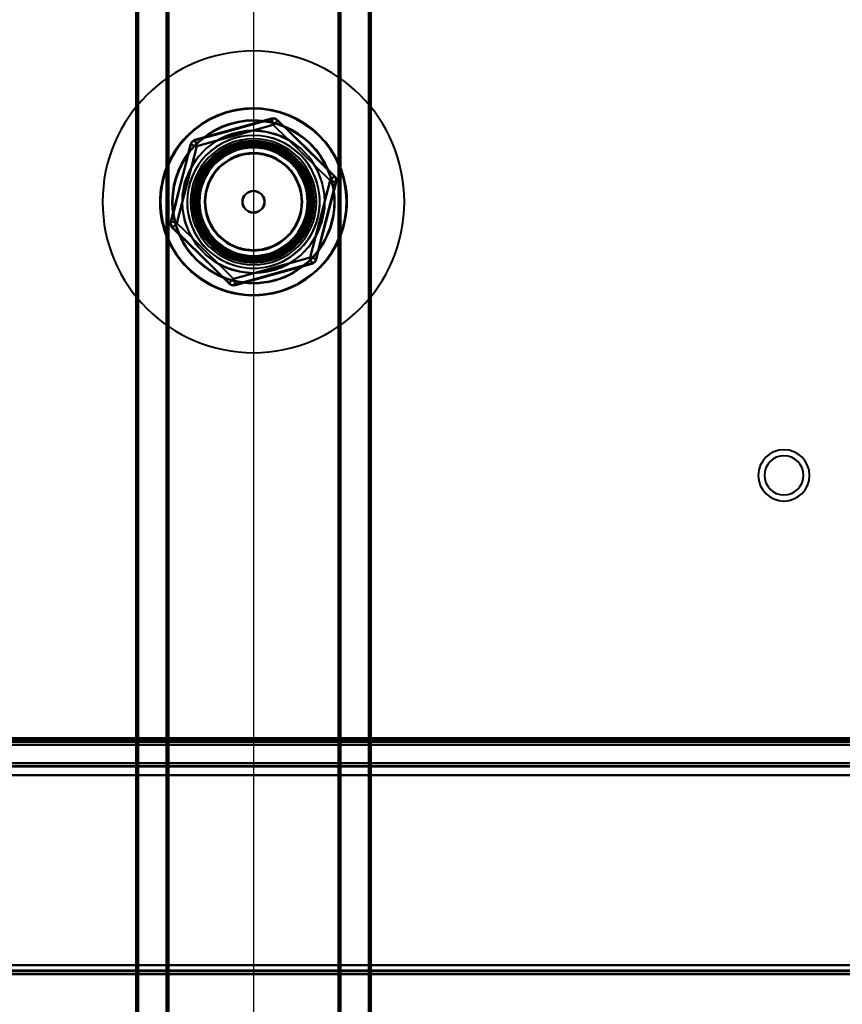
# Model space of a CAD drawing. Header units: millimetres. Extents: x -1483 to 905, y -1392 to 951.
# Tile 58 of 105: x -39 to 98, y -481 to -318. Entities that reach past the tile are written whole.
import ezdxf

# ---------------------------------------------------------------- set-up
doc = ezdxf.new("R2010")
doc.units = ezdxf.units.MM
doc.layers.add('A-GENM', color=13, linetype='Continuous', lineweight=40)
doc.layers.add('G-IMPT', color=8, linetype='Continuous', lineweight=40)

# ---------------------------------------------------------------- blocks, each defined once
blk = doc.blocks.new('Nexa Toit - 2000-762010-Niveau de réf_')
at = {"layer": 'A-GENM', "lineweight": 90}
for p, q in [((-19.25, 601.5), (-19.25, -601.5)), ((-14.25, -601.5), (-14.25, 601.5)), ((14.25, 601.5), (14.25, -601.5)), ((19.25, -601.5), (19.25, 601.5))]:
    blk.add_line(p, q, dxfattribs=at)
at = {"layer": 'A-GENM'}
for p, q in [((-19.25, 601.5), (-19.25, -601.5)), ((-14.25, -601.5), (-14.25, 601.5)), ((14.25, 601.5), (14.25, -601.5)), ((19.25, 601.5), (19.25, -601.5))]:
    blk.add_line(p, q, dxfattribs=at)
blk = doc.blocks.new('Maintenance r21 - Maintenance r21-762144-Niveau de réf_')
at = {"layer": 'A-GENM'}
for p, q in [((-740, -476), (740, -476)), ((740, -476), (-740, -476))]:
    blk.add_line(p, q, dxfattribs=at)
blk = doc.blocks.new('NEXA 2000 CALQUES_dwg-762145-Niveau de réf_')
at = {"layer": 'G-IMPT'}
for p, q in [((-703.9, -404.55), (703.9, -404.55)), ((-739.4, -405.05), (739.4, -405.05)), ((738.9, -408.05), (-167.9, -408.05)), ((-168.4, -443.05), (739.4, -443.05))]:
    blk.add_line(p, q, dxfattribs=at)
at = {"layer": 'G-IMPT', "flags": 128}
for points in [[(3, -301.24), (-0.17, -302.13), (-3.34, -303.01), (-6.52, -303.89), (-9.69, -304.77)], [(-9.66, -304.86), (-6.49, -303.98), (-3.32, -303.1), (-0.15, -302.22), (3.02, -301.34)], [(-9.66, -304.86), (-6.49, -303.98), (-3.32, -303.1), (-0.15, -302.22), (3.02, -301.34)], [(3.02, -301.34), (-0.15, -302.22), (-3.32, -303.1), (-6.49, -303.98), (-9.66, -304.86)], [(3.02, -301.34), (3.09, -301.58), (3.16, -301.82), (3.22, -302.06), (3.29, -302.3)], [(3.29, -302.3), (3.22, -302.06), (3.16, -301.82), (3.09, -301.58), (3.02, -301.34)], [(3.99, -301.59), (3.82, -301.77), (3.64, -301.95), (3.47, -302.13), (3.29, -302.3)], [(3.29, -302.3), (3.47, -302.13), (3.64, -301.95), (3.82, -301.77), (3.99, -301.59)], [(3.99, -301.59), (6.34, -303.9), (8.69, -306.2), (11.04, -308.51), (13.38, -310.81)], [(3.99, -301.59), (6.34, -303.9), (8.69, -306.2), (11.04, -308.51), (13.38, -310.81)], [(13.38, -310.81), (11.04, -308.51), (8.69, -306.2), (6.34, -303.9), (3.99, -301.59)], [(13.45, -310.74), (11.11, -308.44), (8.76, -306.13), (6.41, -303.83), (4.06, -301.52)], [(0, -326.85), (-2.17, -326.65), (-4.26, -326.05), (-6.21, -325.08), (-7.95, -323.77), (-9.42, -322.16), (-10.57, -320.3), (-11.35, -318.27), (-11.75, -316.13), (-11.75, -313.95), (-11.35, -311.81), (-10.56, -309.78), (-9.41, -307.93), (-7.94, -306.32), (-6.2, -305.01), (-4.74, -304.24), (-2.37, -303.49), (0, -303.25)], [(-9.39, -305.83), (-6.22, -304.95), (-3.05, -304.07), (0.12, -303.19), (3.29, -302.3)], [(3.29, -302.3), (0.12, -303.19), (-3.05, -304.07), (-6.22, -304.95), (-9.39, -305.83)], [(0, -303.25), (2.17, -303.45), (4.26, -304.05), (6.21, -305.02), (7.95, -306.33), (9.42, -307.94), (10.57, -309.8), (11.35, -311.83), (11.75, -313.97), (11.75, -316.15), (11.35, -318.29), (10.56, -320.32), (9.41, -322.17), (7.94, -323.78), (6.2, -325.09), (4.74, -325.86), (2.37, -326.61), (0, -326.85)], [(3.29, -302.3), (5.64, -304.61), (7.99, -306.92), (10.34, -309.22), (12.68, -311.53)], [(12.68, -311.53), (10.34, -309.22), (7.99, -306.92), (5.64, -304.61), (3.29, -302.3)], [(-9.66, -304.86), (-9.59, -305.1), (-9.53, -305.35), (-9.46, -305.59), (-9.39, -305.83)], [(-9.39, -305.83), (-9.46, -305.59), (-9.53, -305.35), (-9.59, -305.1), (-9.66, -304.86)], [(-10.46, -305.55), (-11.28, -308.74), (-12.1, -311.92), (-12.93, -315.11), (-13.75, -318.3)], [(-13.65, -318.32), (-12.83, -315.14), (-12.01, -311.95), (-11.18, -308.76), (-10.36, -305.58)], [(-13.65, -318.32), (-12.83, -315.14), (-12.01, -311.95), (-11.18, -308.76), (-10.36, -305.58)], [(-10.36, -305.58), (-11.18, -308.76), (-12.01, -311.95), (-12.83, -315.14), (-13.65, -318.32)], [(-12.68, -318.57), (-11.86, -315.39), (-11.04, -312.2), (-10.22, -309.01), (-9.39, -305.83)], [(-9.39, -305.83), (-10.22, -309.01), (-11.04, -312.2), (-11.86, -315.39), (-12.68, -318.57)], [(-10.36, -305.58), (-10.12, -305.64), (-9.88, -305.7), (-9.63, -305.76), (-9.39, -305.83)], [(-9.39, -305.83), (-9.63, -305.76), (-9.88, -305.7), (-10.12, -305.64), (-10.36, -305.58)], [(-7.39, -318.11), (-7.51, -317.82), (-7.61, -317.51), (-7.7, -317.21), (-7.78, -316.9), (-7.85, -316.59), (-7.91, -316.27), (-7.95, -315.95), (-7.98, -315.63), (-8, -315.31), (-8, -314.99), (-7.99, -314.67), (-7.97, -314.36), (-7.94, -314.04), (-7.89, -313.72), (-7.83, -313.41), (-7.76, -313.09), (-7.67, -312.79), (-7.58, -312.48), (-7.47, -312.18), (-7.35, -311.88), (-7.21, -311.59), (-7.07, -311.31), (-6.91, -311.03), (-6.75, -310.75), (-6.57, -310.49), (-6.38, -310.23), (-6.19, -309.98), (-5.98, -309.73), (-5.76, -309.5), (-5.53, -309.27), (-5.3, -309.06), (-5.05, -308.85), (-4.8, -308.65), (-4.54, -308.46), (-4.28, -308.29), (-4, -308.12), (-3.72, -307.97), (-3.44, -307.83), (-3.14, -307.69), (-2.85, -307.57), (-2.55, -307.47), (-2.24, -307.37), (-1.93, -307.29), (-1.62, -307.22), (-1.31, -307.16), (-0.99, -307.11), (-0.67, -307.08), (-0.35, -307.06), (-0.03, -307.05), (0.29, -307.06), (0.61, -307.07), (0.93, -307.1), (1.24, -307.15), (1.56, -307.2), (1.87, -307.27), (2.18, -307.35), (2.49, -307.45), (2.79, -307.55), (3.09, -307.67), (3.38, -307.8), (3.67, -307.94), (3.95, -308.09), (4.22, -308.26), (4.49, -308.43), (4.75, -308.61), (5.01, -308.81), (5.25, -309.02), (5.49, -309.23), (5.72, -309.45), (5.94, -309.69), (6.15, -309.93), (6.35, -310.18), (6.54, -310.44), (6.71, -310.7), (6.88, -310.97), (7.04, -311.25), (7.19, -311.54), (7.32, -311.83), (7.39, -311.99)], [(12.68, -311.53), (11.86, -314.71), (11.04, -317.9), (10.22, -321.09), (9.39, -324.27)], [(9.39, -324.27), (10.22, -321.09), (11.04, -317.9), (11.86, -314.71), (12.68, -311.53)], [(13.38, -310.81), (13.21, -310.99), (13.03, -311.17), (12.86, -311.35), (12.68, -311.53)], [(12.68, -311.53), (12.86, -311.35), (13.03, -311.17), (13.21, -310.99), (13.38, -310.81)], [(13.65, -311.78), (13.41, -311.72), (13.17, -311.65), (12.93, -311.59), (12.68, -311.53)], [(12.68, -311.53), (12.93, -311.59), (13.17, -311.65), (13.41, -311.72), (13.65, -311.78)], [(7.39, -311.99), (7.51, -312.28), (7.61, -312.59), (7.7, -312.89), (7.78, -313.2), (7.85, -313.51), (7.91, -313.83), (7.95, -314.15), (7.98, -314.47), (8, -314.79), (8, -315.11), (7.99, -315.43), (7.97, -315.74), (7.94, -316.06), (7.89, -316.38), (7.83, -316.69), (7.76, -317.01), (7.67, -317.31), (7.58, -317.62), (7.47, -317.92), (7.35, -318.22), (7.21, -318.51), (7.07, -318.79), (6.91, -319.07), (6.75, -319.35), (6.57, -319.61), (6.38, -319.87), (6.19, -320.12), (5.98, -320.37), (5.76, -320.6), (5.53, -320.83), (5.3, -321.04), (5.05, -321.25), (4.8, -321.45), (4.54, -321.64), (4.28, -321.81), (4, -321.98), (3.72, -322.13), (3.44, -322.27), (3.14, -322.41), (2.85, -322.53), (2.55, -322.63), (2.24, -322.73), (1.93, -322.81), (1.62, -322.88), (1.31, -322.94), (0.99, -322.99), (0.67, -323.02), (0.35, -323.04), (0.03, -323.05), (-0.29, -323.04), (-0.61, -323.03), (-0.93, -323), (-1.24, -322.95), (-1.56, -322.9), (-1.87, -322.83), (-2.18, -322.75), (-2.49, -322.65), (-2.79, -322.55), (-3.09, -322.43), (-3.38, -322.3), (-3.67, -322.16), (-3.95, -322.01), (-4.22, -321.84), (-4.49, -321.67), (-4.75, -321.49), (-5.01, -321.29), (-5.25, -321.08), (-5.49, -320.87), (-5.72, -320.65), (-5.94, -320.41), (-6.15, -320.17), (-6.35, -319.92), (-6.54, -319.66), (-6.71, -319.4), (-6.88, -319.13), (-7.04, -318.85), (-7.19, -318.56), (-7.32, -318.27), (-7.39, -318.11)], [(13.65, -311.78), (12.83, -314.96), (12.01, -318.15), (11.18, -321.34), (10.36, -324.52)], [(13.65, -311.78), (12.83, -314.96), (12.01, -318.15), (11.18, -321.34), (10.36, -324.52)], [(10.36, -324.52), (11.18, -321.34), (12.01, -318.15), (12.83, -314.96), (13.65, -311.78)], [(10.46, -324.55), (11.28, -321.36), (12.1, -318.18), (12.93, -314.99), (13.75, -311.8)], [(-13.65, -318.32), (-13.41, -318.38), (-13.17, -318.45), (-12.93, -318.51), (-12.68, -318.57)], [(-12.68, -318.57), (-12.93, -318.51), (-13.17, -318.45), (-13.41, -318.38), (-13.65, -318.32)], [(-13.45, -319.36), (-11.11, -321.66), (-8.76, -323.97), (-6.41, -326.27), (-4.06, -328.58)], [(-12.68, -318.57), (-12.86, -318.75), (-13.03, -318.93), (-13.21, -319.11), (-13.38, -319.29)], [(-13.38, -319.29), (-13.21, -319.11), (-13.03, -318.93), (-12.86, -318.75), (-12.68, -318.57)], [(-3.99, -328.51), (-6.34, -326.2), (-8.69, -323.9), (-11.04, -321.59), (-13.38, -319.29)], [(-3.99, -328.51), (-6.34, -326.2), (-8.69, -323.9), (-11.04, -321.59), (-13.38, -319.29)], [(-13.38, -319.29), (-11.04, -321.59), (-8.69, -323.9), (-6.34, -326.2), (-3.99, -328.51)], [(-3.29, -327.8), (-5.64, -325.49), (-7.99, -323.18), (-10.34, -320.88), (-12.68, -318.57)], [(-12.68, -318.57), (-10.34, -320.88), (-7.99, -323.18), (-5.64, -325.49), (-3.29, -327.8)], [(9.39, -324.27), (6.22, -325.15), (3.05, -326.03), (-0.12, -326.91), (-3.29, -327.8)], [(-3.29, -327.8), (-0.12, -326.91), (3.05, -326.03), (6.22, -325.15), (9.39, -324.27)], [(10.36, -324.52), (10.12, -324.46), (9.88, -324.4), (9.63, -324.34), (9.39, -324.27)], [(9.39, -324.27), (9.63, -324.34), (9.88, -324.4), (10.12, -324.46), (10.36, -324.52)], [(9.66, -325.24), (9.59, -325), (9.53, -324.75), (9.46, -324.51), (9.39, -324.27)], [(9.39, -324.27), (9.46, -324.51), (9.53, -324.75), (9.59, -325), (9.66, -325.24)], [(9.66, -325.24), (6.49, -326.12), (3.32, -327), (0.15, -327.88), (-3.02, -328.76)], [(9.66, -325.24), (6.49, -326.12), (3.32, -327), (0.15, -327.88), (-3.02, -328.76)], [(-3.02, -328.76), (0.15, -327.88), (3.32, -327), (6.49, -326.12), (9.66, -325.24)], [(-3, -328.86), (0.17, -327.97), (3.34, -327.09), (6.52, -326.21), (9.69, -325.33)], [(-3.99, -328.51), (-3.82, -328.33), (-3.64, -328.15), (-3.47, -327.97), (-3.29, -327.8)], [(-3.29, -327.8), (-3.47, -327.97), (-3.64, -328.15), (-3.82, -328.33), (-3.99, -328.51)], [(-3.02, -328.76), (-3.09, -328.52), (-3.16, -328.28), (-3.22, -328.04), (-3.29, -327.8)], [(-3.29, -327.8), (-3.22, -328.04), (-3.16, -328.28), (-3.09, -328.52), (-3.02, -328.76)], [(-739.4, -404.45), (-369.7, -404.45), (0, -404.45), (369.7, -404.45), (739.4, -404.45)], [(739.4, -404.45), (369.7, -404.45), (0, -404.45), (-369.7, -404.45), (-739.4, -404.45)], [(739.4, -404.45), (369.7, -404.45), (0, -404.45), (-369.7, -404.45), (-739.4, -404.45)], [(-739.4, -404.55), (-369.7, -404.55), (0, -404.55), (369.7, -404.55), (739.4, -404.55)], [(-739, -404.05), (-369.5, -404.05), (0, -404.05), (369.5, -404.05), (739, -404.05)], [(739, -404.05), (369.5, -404.05), (0, -404.05), (-369.5, -404.05), (-739, -404.05)], [(738.9, -404.05), (369.45, -404.05), (0, -404.05), (-369.45, -404.05), (-738.9, -404.05)], [(-738.9, -404.05), (-369.45, -404.05), (0, -404.05), (369.45, -404.05), (738.9, -404.05)], [(-738.9, -404.55), (-369.45, -404.55), (0, -404.55), (369.45, -404.55), (738.9, -404.55)], [(738.9, -404.55), (369.45, -404.55), (0, -404.55), (-369.45, -404.55), (-738.9, -404.55)], [(-738.9, -404.55), (-369.45, -404.55), (0, -404.55), (369.45, -404.55), (738.9, -404.55)], [(738.9, -404.55), (369.45, -404.55), (0, -404.55), (-369.45, -404.55), (-738.9, -404.55)], [(-738.9, -404.55), (-369.45, -404.55), (0, -404.55), (369.45, -404.55), (738.9, -404.55)], [(738.9, -404.55), (369.45, -404.55), (0, -404.55), (-369.45, -404.55), (-738.9, -404.55)], [(707, -403.95), (353.5, -403.95), (0, -403.95), (-353.5, -403.95), (-707, -403.95)], [(-707, -403.95), (-353.5, -403.95), (0, -403.95), (353.5, -403.95), (707, -403.95)], [(-704.4, -404.45), (-352.2, -404.45), (0, -404.45), (352.2, -404.45), (704.4, -404.45)], [(704.4, -404.55), (352.2, -404.55), (0, -404.55), (-352.2, -404.55), (-704.4, -404.55)], [(-704, -404.05), (-352, -404.05), (0, -404.05), (352, -404.05), (704, -404.05)], [(704, -404.05), (352, -404.05), (0, -404.05), (-352, -404.05), (-704, -404.05)], [(703.9, -403.95), (351.95, -403.95), (0, -403.95), (-351.95, -403.95), (-703.9, -403.95)], [(-703.9, -403.95), (-351.95, -403.95), (0, -403.95), (351.95, -403.95), (703.9, -403.95)], [(-703.9, -404.05), (-351.95, -404.05), (0, -404.05), (351.95, -404.05), (703.9, -404.05)], [(703.9, -404.05), (351.95, -404.05), (0, -404.05), (-351.95, -404.05), (-703.9, -404.05)], [(-703.9, -404.55), (-351.95, -404.55), (0, -404.55), (351.95, -404.55), (703.9, -404.55)], [(703.9, -404.55), (351.95, -404.55), (0, -404.55), (-351.95, -404.55), (-703.9, -404.55)], [(-703.9, -404.55), (-351.95, -404.55), (0, -404.55), (351.95, -404.55), (703.9, -404.55)], [(703.9, -404.55), (351.95, -404.55), (0, -404.55), (-351.95, -404.55), (-703.9, -404.55)], [(703.9, -404.55), (351.95, -404.55), (0, -404.55), (-351.95, -404.55), (-703.9, -404.55)], [(-703.9, -404.55), (-351.95, -404.55), (0, -404.55), (351.95, -404.55), (703.9, -404.55)], [(560.2, -404.45), (280.1, -404.45), (0, -404.45), (-280.1, -404.45), (-560.2, -404.45)], [(-560.2, -404.45), (-280.1, -404.45), (0, -404.45), (280.1, -404.45), (560.2, -404.45)], [(-739.4, -405.05), (-369.7, -405.05), (0, -405.05), (369.7, -405.05), (739.4, -405.05)], [(739.4, -405.05), (369.7, -405.05), (0, -405.05), (-369.7, -405.05), (-739.4, -405.05)], [(-739.4, -405.05), (-369.7, -405.05), (0, -405.05), (369.7, -405.05), (739.4, -405.05)], [(739.4, -405.05), (369.7, -405.05), (0, -405.05), (-369.7, -405.05), (-739.4, -405.05)], [(-704.4, -405.05), (-352.2, -405.05), (0, -405.05), (352.2, -405.05), (704.4, -405.05)], [(704.4, -405.05), (352.2, -405.05), (0, -405.05), (-352.2, -405.05), (-704.4, -405.05)], [(-704.4, -405.05), (-352.2, -405.05), (0, -405.05), (352.2, -405.05), (704.4, -405.05)], [(704.4, -405.05), (352.2, -405.05), (0, -405.05), (-352.2, -405.05), (-704.4, -405.05)], [(738.9, -408.05), (512.2, -408.05), (285.5, -408.05), (58.8, -408.05), (-167.9, -408.05)], [(-167.9, -408.05), (58.8, -408.05), (285.5, -408.05), (512.2, -408.05), (738.9, -408.05)], [(738.9, -408.05), (512.2, -408.05), (285.5, -408.05), (58.8, -408.05), (-167.9, -408.05)], [(-167.9, -408.05), (58.8, -408.05), (285.5, -408.05), (512.2, -408.05), (738.9, -408.05)], [(-167.9, -408.55), (58.8, -408.55), (285.5, -408.55), (512.2, -408.55), (738.9, -408.55)], [(738.9, -408.55), (512.2, -408.55), (285.5, -408.55), (58.8, -408.55), (-167.9, -408.55)], [(-167.9, -408.65), (58.8, -408.65), (285.5, -408.65), (512.2, -408.65), (738.9, -408.65)], [(-167.9, -408.65), (58.8, -408.65), (285.5, -408.65), (512.2, -408.65), (738.9, -408.65)], [(738.9, -408.65), (512.2, -408.65), (285.5, -408.65), (58.8, -408.65), (-167.9, -408.65)], [(738.9, -408.65), (512.2, -408.65), (285.5, -408.65), (58.8, -408.65), (-167.9, -408.65)], [(-167.9, -408.65), (58.8, -408.65), (285.5, -408.65), (512.2, -408.65), (738.9, -408.65)], [(738.9, -408.65), (512.2, -408.65), (285.5, -408.65), (58.8, -408.65), (-167.9, -408.65)], [(739.4, -410.05), (512.45, -410.05), (285.5, -410.05), (58.55, -410.05), (-168.4, -410.05)], [(-168.4, -410.05), (58.55, -410.05), (285.5, -410.05), (512.45, -410.05), (739.4, -410.05)], [(739.4, -410.05), (512.45, -410.05), (285.5, -410.05), (58.55, -410.05), (-168.4, -410.05)], [(-168.4, -410.05), (58.55, -410.05), (285.5, -410.05), (512.45, -410.05), (739.4, -410.05)], [(738.9, -410.05), (512.2, -410.05), (285.5, -410.05), (58.8, -410.05), (-167.9, -410.05)], [(-167.9, -410.05), (58.8, -410.05), (285.5, -410.05), (512.2, -410.05), (738.9, -410.05)], [(-167.9, -410.05), (58.8, -410.05), (285.5, -410.05), (512.2, -410.05), (738.9, -410.05)], [(738.9, -410.05), (512.2, -410.05), (285.5, -410.05), (58.8, -410.05), (-167.9, -410.05)], [(738.9, -441.55), (512.2, -441.55), (285.5, -441.55), (58.8, -441.55), (-167.9, -441.55)], [(-167.9, -441.55), (58.8, -441.55), (285.5, -441.55), (512.2, -441.55), (738.9, -441.55)], [(738.9, -441.55), (512.2, -441.55), (285.5, -441.55), (58.8, -441.55), (-167.9, -441.55)], [(-167.9, -441.55), (58.8, -441.55), (285.5, -441.55), (512.2, -441.55), (738.9, -441.55)], [(-167.9, -441.55), (58.8, -441.55), (285.5, -441.55), (512.2, -441.55), (738.9, -441.55)], [(738.9, -441.55), (512.2, -441.55), (285.5, -441.55), (58.8, -441.55), (-167.9, -441.55)], [(738.9, -441.55), (512.2, -441.55), (285.5, -441.55), (58.8, -441.55), (-167.9, -441.55)], [(-167.9, -441.55), (58.8, -441.55), (285.5, -441.55), (512.2, -441.55), (738.9, -441.55)], [(-168.4, -442.45), (58.55, -442.45), (285.5, -442.45), (512.45, -442.45), (739.4, -442.45)], [(739.4, -442.45), (512.45, -442.45), (285.5, -442.45), (58.55, -442.45), (-168.4, -442.45)], [(-168.4, -442.45), (58.55, -442.45), (285.5, -442.45), (512.45, -442.45), (739.4, -442.45)], [(739.4, -442.45), (512.45, -442.45), (285.5, -442.45), (58.55, -442.45), (-168.4, -442.45)], [(-168.4, -442.45), (58.55, -442.45), (285.5, -442.45), (512.45, -442.45), (739.4, -442.45)], [(739.4, -442.45), (512.45, -442.45), (285.5, -442.45), (58.55, -442.45), (-168.4, -442.45)], [(-168.4, -442.55), (58.55, -442.55), (285.5, -442.55), (512.45, -442.55), (739.4, -442.55)], [(739.4, -442.55), (512.45, -442.55), (285.5, -442.55), (58.55, -442.55), (-168.4, -442.55)], [(739.4, -443.05), (512.45, -443.05), (285.5, -443.05), (58.55, -443.05), (-168.4, -443.05)], [(-168.4, -443.05), (58.55, -443.05), (285.5, -443.05), (512.45, -443.05), (739.4, -443.05)], [(739.4, -443.05), (512.45, -443.05), (285.5, -443.05), (58.55, -443.05), (-168.4, -443.05)], [(-168.4, -443.05), (58.55, -443.05), (285.5, -443.05), (512.45, -443.05), (739.4, -443.05)]]:
    blk.add_lwpolyline(points, dxfattribs=at)
at = {"layer": 'G-IMPT'}
for centre, radius, start, end in [((0, -315.05), 25, 90, 270), ((0, -315.05), 25, 90, 270), ((0, -315.05), 25, 90, 270), ((0, -315.05), 25, 0, 180), ((0, -315.05), 25, 270, 90), ((0, -315.05), 25, 270, 90), ((0, -315.05), 25, 360, 90), ((0, -315.05), 15.5, 22.5227, 202.5227), ((0, -315.05), 15.5, 22.5227, 202.5227), ((0, -315.05), 15.5, 22.5227, 202.5227), ((0, -315.05), 15.5, 22.5227, 202.5227), ((0, -315.05), 15.5, 0, 180), ((0, -315.05), 15.5, 315.5209, 135.5209), ((0, -315.05), 15.5, 315.5209, 135.5209), ((0, -315.05), 15.4, 315.5209, 135.5209), ((0, -315.05), 13.5, 22.5227, 202.5227), ((0, -315.05), 13.5, 22.5227, 202.5227), ((0, -315.05), 13.4, 22.5227, 202.5227), ((0, -315.05), 13.4, 22.5227, 202.5227), ((3.29, -302.3), 1.1, 45.5209, 105.5209), ((3.29, -302.3), 1, 45.5209, 105.5209), ((3.29, -302.3), 1, 45.5209, 105.5209), ((3.29, -302.3), 1, 45.5209, 105.5209), ((0, -315.05), 11.8, 90, 180), ((0, -315.05), 11.8, 360, 180), ((0, -315.05), 11.8, 270, 90), ((0, -315.05), 15.5, 135.5209, 180), ((0, -315.05), 15.5, 135.5209, 315.5209), ((0, -315.05), 15.4, 135.5209, 315.5209), ((0, -315.05), 11, 22.5227, 202.5227), ((0, -315.05), 11, 22.5227, 202.5227), ((0, -315.05), 10.98, 0, 180), ((0, -315.05), 10.98, 0, 180), ((-9.39, -305.83), 1.1, 105.5209, 165.5209), ((0, -315.05), 10.45, 0, 180), ((0, -315.05), 10.45, 360, 180), ((0, -315.05), 10.45, 0, 180), ((0, -315.05), 10.45, 360, 180), ((-9.39, -305.83), 1, 105.5209, 165.5209), ((-9.39, -305.83), 1, 105.5209, 165.5209), ((-9.39, -305.83), 1, 105.5209, 165.5209), ((0, -315.05), 10.1, 22.5227, 202.5227), ((0, -315.05), 10.1, 22.5227, 202.5227), ((0, -315.05), 10.1, 22.5227, 202.5227), ((0, -315.05), 10.1, 22.5227, 202.5227), ((0, -315.05), 10, 315.5209, 135.5209), ((0, -315.05), 10, 315.5209, 135.5209), ((0, -315.05), 9.72, 90, 270), ((0, -315.05), 9.3, 22.5227, 202.5227), ((0, -315.05), 9.3, 22.5227, 202.5227), ((0, -315.05), 9.3, 90, 270), ((0, -315.05), 9.3, 22.5227, 202.5227), ((0, -315.05), 9.3, 22.5227, 202.5227), ((0, -315.05), 9.3, 22.5227, 202.5227), ((0, -315.05), 9.3, 0, 180), ((0, -315.05), 9.2, 22.5227, 202.5227), ((0, -315.05), 8.94, 0, 180), ((0, -315.05), 8.94, 90, 180), ((0, -315.05), 9.72, 315.5209, 135.5209), ((0, -315.05), 9.5, 315.5209, 135.5209), ((0, -315.05), 9.5, 315.5209, 135.5209), ((0, -315.05), 9.5, 315.5209, 135.5209), ((0, -315.05), 9.5, 315.5209, 135.5209), ((0, -315.05), 9.72, 270, 90), ((0, -315.05), 9.3, 270, 90), ((0, -315.05), 8.94, 270, 90), ((0, -315.05), 10, 135.5209, 315.5209), ((0, -315.05), 10, 135.5209, 315.5209), ((0, -315.05), 9.72, 135.5209, 270), ((0, -315.05), 8.1, 22.5227, 202.5227), ((0, -315.05), 8, 90, 270), ((0, -315.05), 8, 22.5227, 202.5227), ((0, -315.05), 8, 22.5227, 202.5227), ((0, -315.05), 8, 0, 180), ((0, -315.05), 8, 22.5227, 202.5227), ((0, -315.05), 8, 22.5227, 202.5227), ((0, -315.05), 8, 22.5227, 202.5227), ((0, -315.05), 8, 270, 90), ((0, -315.05), 15.5, 202.5227, 22.5227), ((0, -315.05), 15.5, 202.5227, 22.5227), ((0, -315.05), 15.5, 202.5227, 22.5227), ((0, -315.05), 15.5, 202.5227, 22.5227), ((0, -315.05), 13.5, 202.5227, 22.5227), ((0, -315.05), 13.5, 202.5227, 22.5227), ((0, -315.05), 13.4, 202.5227, 22.5227), ((0, -315.05), 13.4, 202.5227, 22.5227), ((0, -315.05), 9.5, 135.5209, 315.5209), ((0, -315.05), 9.5, 135.5209, 315.5209), ((0, -315.05), 9.5, 135.5209, 315.5209), ((0, -315.05), 9.5, 135.5209, 315.5209), ((0, -315.05), 11, 202.5227, 22.5227), ((0, -315.05), 11, 202.5227, 22.5227), ((0, -315.05), 10.1, 202.5227, 22.5227), ((0, -315.05), 10.1, 202.5227, 22.5227), ((0, -315.05), 10.1, 202.5227, 22.5227), ((0, -315.05), 10.1, 202.5227, 22.5227), ((0, -315.05), 9.3, 202.5227, 22.5227), ((0, -315.05), 9.3, 202.5227, 22.5227), ((0, -315.05), 9.3, 202.5227, 22.5227), ((0, -315.05), 9.3, 202.5227, 22.5227), ((0, -315.05), 9.2, 202.5227, 22.5227), ((0, -315.05), 9.3, 270, 22.5227), ((12.68, -311.53), 1, 345.5209, 45.5209), ((12.68, -311.53), 1, 345.5209, 45.5209), ((12.68, -311.53), 1, 345.5209, 45.5209), ((12.68, -311.53), 1.1, 345.5209, 45.5209), ((0, -315.05), 8.1, 202.5227, 22.5227), ((0, -315.05), 8, 202.5227, 22.5227), ((0, -315.05), 8, 202.5227, 22.5227), ((0, -315.05), 8, 202.5227, 22.5227), ((0, -315.05), 1.81, 0, 180), ((0, -315.05), 8, 270, 22.5227), ((0, -315.05), 8, 0, 22.5227), ((0, -315.05), 25, 180, 0), ((0, -315.05), 15.5, 180, 315.5209), ((0, -315.05), 15.5, 180, 360), ((0, -315.05), 11.8, 180, 270), ((0, -315.05), 11.8, 180, 360), ((0, -315.05), 10.98, 180, 0), ((0, -315.05), 10.98, 180, 0), ((0, -315.05), 10.45, 180, 0), ((0, -315.05), 10.45, 180, 0), ((0, -315.05), 10.45, 180, 360), ((0, -315.05), 10.45, 180, 360), ((0, -315.05), 9.3, 180, 0), ((0, -315.05), 8.94, 180, 0), ((0, -315.05), 8.94, 180, 270), ((0, -315.05), 8, 180, 360), ((0, -315.05), 8, 202.5227, 0), ((0, -315.05), 1.81, 180, 0), ((0, -315.05), 25, 270, 360), ((0, -315.05), 8, 202.5227, 270), ((-12.68, -318.57), 1.1, 165.5209, 225.5209), ((-12.68, -318.57), 1, 165.5209, 225.5209), ((-12.68, -318.57), 1, 165.5209, 225.5209), ((-12.68, -318.57), 1, 165.5209, 225.5209), ((0, -315.05), 9.3, 202.5227, 270), ((0, -315.05), 9.72, 270, 315.5209), ((9.39, -324.27), 1, 285.5209, 345.5209), ((9.39, -324.27), 1, 285.5209, 345.5209), ((9.39, -324.27), 1, 285.5209, 345.5209), ((9.39, -324.27), 1.1, 285.5209, 345.5209), ((-3.29, -327.8), 1.1, 225.5209, 285.5209), ((-3.29, -327.8), 1, 225.5209, 285.5209), ((-3.29, -327.8), 1, 225.5209, 285.5209), ((-3.29, -327.8), 1, 225.5209, 285.5209), ((87.88, -360.38), 4.25, 0, 180), ((87.88, -360.38), 4.25, 360, 180), ((87.88, -360.38), 4.25, 360, 180), ((87.88, -360.38), 4.25, 0, 180), ((87.88, -360.38), 3.25, 90, 270), ((87.88, -360.38), 3.25, 0, 180), ((87.88, -360.38), 3.25, 360, 180), ((87.88, -360.38), 3.25, 360, 180), ((87.88, -360.38), 3.25, 270, 90), ((87.88, -360.38), 4.25, 180, 0), ((87.88, -360.38), 4.25, 180, 0), ((87.88, -360.38), 4.25, 180, 0), ((87.88, -360.38), 4.25, 180, 0), ((87.88, -360.38), 3.25, 180, 270), ((87.88, -360.38), 3.25, 180, 0), ((87.88, -360.38), 3.25, 180, 360), ((87.88, -360.38), 3.25, 270, 0)]:
    blk.add_arc(centre, radius, start, end, dxfattribs=at)
for points in [[(-11.02, -304.22), (-9.61, -302.78), (-6.21, -300.45), (-0.15, -299.17), (5.94, -300.31), (11.15, -303.7), (14.62, -308.84), (15.88, -314.91), (14.71, -320.99), (12.44, -324.43), (11.02, -325.88)], [(11.02, -325.88), (12.44, -324.43), (14.69, -320.98), (15.83, -314.9), (14.55, -308.86), (11.07, -303.78), (5.92, -300.39), (-0.14, -299.22), (-6.19, -300.47), (-9.6, -302.78), (-11.02, -304.22)], [(11.02, -325.88), (9.61, -327.32), (6.21, -329.65), (0.15, -330.93), (-5.94, -329.79), (-11.15, -326.4), (-14.62, -321.26), (-15.88, -315.19), (-14.71, -309.11), (-12.44, -305.67), (-11.02, -304.22)], [(-11.02, -304.22), (-12.44, -305.67), (-14.69, -309.12), (-15.83, -315.2), (-14.55, -321.24), (-11.07, -326.32), (-5.92, -329.71), (0.14, -330.88), (6.19, -329.63), (9.6, -327.32), (11.02, -325.88)]]:
    blk.add_open_spline(points, degree=3, dxfattribs=at)
for points in [[(-1.81, -315.05), (-1.83, -314.91), (-1.82, -314.65), (-1.73, -314.35), (-1.63, -314.15), (-1.53, -314.01), (-1.41, -313.88), (-1.24, -313.73), (-1.03, -313.59), (-0.78, -313.47), (-0.53, -313.36), (-0.24, -313.27), (0.01, -313.23), (0.26, -313.27), (0.54, -313.35), (0.78, -313.45), (1.02, -313.57), (1.23, -313.71), (1.4, -313.86), (1.51, -313.99), (1.62, -314.13), (1.73, -314.34), (1.82, -314.63), (1.83, -314.91), (1.81, -315.05)], [(1.81, -315.05), (1.83, -315.19), (1.82, -315.45), (1.73, -315.75), (1.63, -315.95), (1.53, -316.09), (1.41, -316.22), (1.24, -316.37), (1.03, -316.51), (0.78, -316.63), (0.53, -316.74), (0.24, -316.83), (-0.01, -316.87), (-0.26, -316.83), (-0.54, -316.75), (-0.78, -316.65), (-1.02, -316.53), (-1.23, -316.39), (-1.4, -316.24), (-1.51, -316.11), (-1.62, -315.97), (-1.73, -315.76), (-1.82, -315.47), (-1.83, -315.19), (-1.81, -315.05)]]:
    blk.add_open_spline(points, degree=3, knots=[0, 0, 0, 0, 0.0625, 0.125, 0.15625, 0.1875, 0.21875, 0.25, 0.3125, 0.34375, 0.375, 0.4375, 0.5, 0.5625, 0.625, 0.65625, 0.6875, 0.75, 0.78125, 0.8125, 0.84375, 0.875, 0.9375, 1, 1, 1, 1], dxfattribs=at)

msp = doc.modelspace()

# ---------------------------------------------------------------- linework, layer by layer
at = {"color": 94, "lineweight": 30}
msp.add_line((0, 591.6), (0, -627.6), dxfattribs=at)
msp.add_circle((0, -18), 609.6, dxfattribs=at)

# ---------------------------------------------------------------- block references
at = {"layer": 'A-GENM'}
for name in ['Nexa Toit - 2000-762010-Niveau de réf_', 'Maintenance r21 - Maintenance r21-762144-Niveau de réf_']:
    msp.add_blockref(name, (0, 0), dxfattribs=at)
at = {"layer": 'G-IMPT'}
msp.add_blockref('NEXA 2000 CALQUES_dwg-762145-Niveau de réf_', (0, -32.95), dxfattribs=at)

doc.saveas('drawing.dxf')
